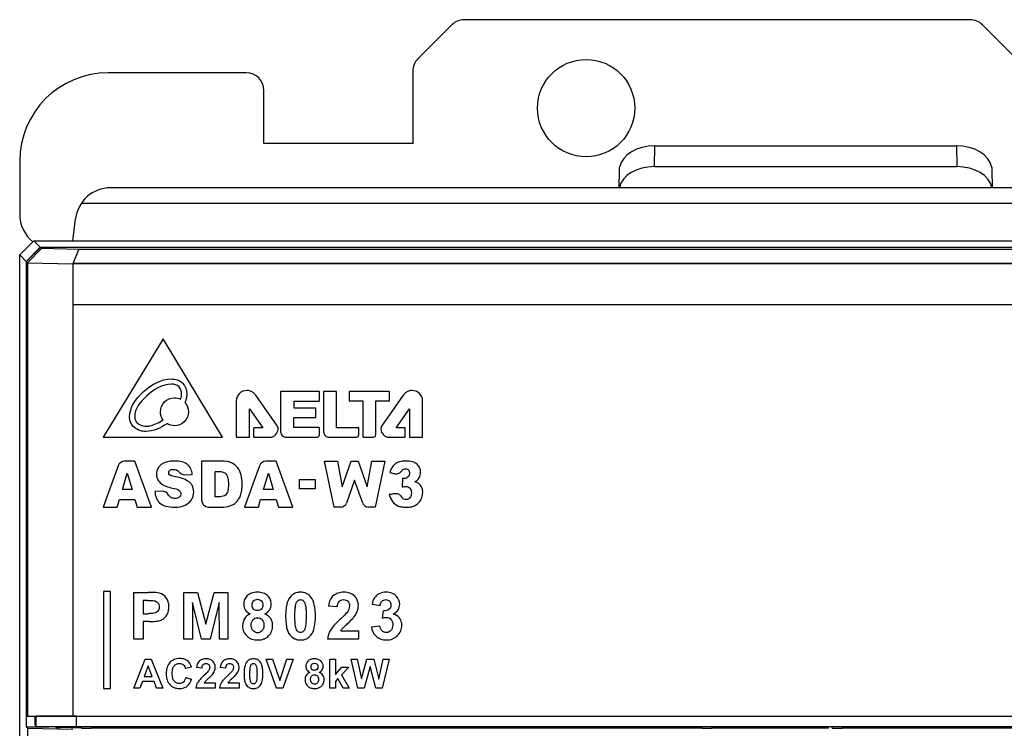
# Model space of a CAD drawing. Header units: millimetres. Extents: x 1895 to 2561, y -1570 to -291.
# Tile 43 of 61: x 1974 to 2029, y -598 to -558. Entities that reach past the tile are written whole.
import ezdxf

# ---------------------------------------------------------------- set-up
doc = ezdxf.new("R2010")
doc.units = ezdxf.units.MM
doc.header["$LTSCALE"] = 23.1
doc.layers.get('0').update_dxf_attribs({"linetype": 'CONTINUOUS'})
doc.layers.add('03___PRT_ALL_CURVES', color=7, linetype='CONTINUOUS')

msp = doc.modelspace()

# ---------------------------------------------------------------- linework, layer by layer
at = {"color": 0, "linetype": 'Continuous'}
for p, q in [((2027.54, -558.223), (1998.968, -558.223)), ((1998.261, -558.516), (1996.347, -560.43)), ((2030.161, -560.43), (2028.247, -558.516)), ((1986.654, -561.223), (1978.854, -561.223)), ((1996.054, -561.137), (1996.054, -565.223)), ((1987.654, -565.223), (1987.654, -562.223)), ((1996.054, -565.223), (1987.654, -565.223)), ((2009.713, -566.531), (2009.732, -565.357)), ((2009.732, -565.357), (2026.775, -565.357)), ((2026.775, -565.357), (2026.795, -566.531)), ((1973.854, -566.223), (1973.854, -569.223)), ((2007.715, -567.723), (2007.732, -566.708)), ((2009.713, -566.531), (2026.795, -566.531)), ((2028.776, -566.708), (2028.793, -567.723)), ((2034.716, -567.723), (1978.992, -567.723)), ((1977.336, -568.601), (2036.372, -568.601)), ((1976.854, -570.723), (1977.007, -569.479)), ((1973.854, -571.522), (1974.654, -570.723)), ((1975.018, -571.087), (1974.218, -571.886)), ((1975.033, -571.102), (1974.234, -571.902)), ((1975.09, -571.159), (1974.303, -571.963)), ((1974.654, -570.723), (1975.018, -571.087)), ((1974.654, -570.723), (2058.054, -570.723)), ((1975.018, -571.087), (2057.69, -571.087)), ((1975.09, -571.159), (1975.033, -571.102)), ((2057.675, -571.102), (1975.033, -571.102)), ((1977.19, -571.213), (1975.09, -571.159)), ((1976.873, -572.013), (1977.19, -571.213)), ((2055.518, -571.213), (1977.19, -571.213)), ((1973.854, -739.923), (1973.854, -571.522)), ((1973.854, -571.522), (1974.218, -571.886)), ((1974.218, -571.886), (1974.218, -598.189)), ((1974.234, -571.902), (1974.234, -597.605)), ((1974.303, -571.963), (1974.234, -571.902)), ((1974.299, -571.963), (1974.299, -597.6)), ((1974.3, -571.959), (1976.865, -572.019)), ((1976.873, -572.013), (1976.865, -572.019)), ((1976.865, -572.019), (1976.865, -597.596)), ((2055.843, -572.014), (1976.873, -572.013)), ((1974.234, -597.605), (1974.299, -597.6)), ((1974.299, -597.6), (1976.865, -597.596)), ((1974.793, -597.601), (1974.734, -597.605)), ((1974.734, -598.105), (1974.734, -597.605)), ((1977.068, -597.597), (1974.793, -597.601)), ((1974.793, -598.165), (1974.793, -597.601)), ((1976.865, -597.596), (2055.843, -597.596)), ((1977.068, -598.17), (1977.068, -597.597)), ((1977.068, -597.597), (2055.64, -597.597)), ((1974.218, -598.189), (1974.299, -598.27)), ((1974.218, -598.189), (1975.528, -598.189)), ((1974.299, -598.27), (1974.299, -739.481)), ((1974.299, -598.27), (1976.865, -598.336)), ((1974.734, -598.105), (1974.793, -598.165)), ((1974.793, -598.165), (1975.528, -598.183)), ((1975.528, -598.183), (1977.068, -598.17)), ((1975.528, -598.183), (2055.747, -598.183)), ((1975.931, -598.231), (1975.818, -598.189)), ((1975.931, -598.183), (1975.931, -598.231)), ((1976.171, -598.183), (1976.171, -598.245)), ((1977.342, -598.275), (1976.171, -598.245)), ((1977.068, -598.17), (2055.64, -598.17)), ((1977.342, -598.275), (1977.342, -598.183)), ((1977.9, -598.183), (1977.9, -598.281)), ((2012.399, -598.281), (1977.9, -598.281)), ((2012.399, -598.281), (2012.399, -598.183)), ((2012.948, -598.183), (2012.948, -598.275)), ((2013.154, -598.183), (2013.154, -598.273)), ((2019.554, -598.273), (2013.154, -598.273)), ((2019.554, -598.273), (2019.554, -598.183)), ((2019.76, -598.275), (2019.76, -598.183)), ((2020.309, -598.183), (2020.309, -598.281)), ((2054.808, -598.281), (2020.309, -598.281))]:
    msp.add_line(p, q, dxfattribs=at)
msp.add_circle((2005.854, -563.223), 2.75, dxfattribs=at)
for centre, radius, start, end in [((1998.968, -559.223), 1, 90, 135), ((2027.54, -559.223), 1, 45, 90), ((1997.054, -561.137), 1, 135, 180), ((1978.854, -566.223), 5, 90, 180), ((1986.654, -562.223), 1, 0, 90), ((1978.992, -569.723), 2, 90, 173), ((1975.854, -569.223), 2, 180, 231.1238)]:
    msp.add_arc(centre, radius, start, end, dxfattribs=at)
for centre, major_axis, ratio, start_param, end_param in [((2009.732, -566.716), (2, 0), 0.67939, 1.570796, 3.005272), ((2026.775, -566.716), (2, 0), 0.67939, 0.136321, 1.570796), ((2009.713, -567.89), (2, 0), 0.67939, 1.570796, 3.006925), ((2026.795, -567.89), (2, 0), 0.67939, 0.134667, 1.570796), ((1976.729, -598.23), (0.8, 0), 0.026186, -3.071779, -2.343105), ((1977.9, -598.26), (0.8, 0), 0.026186, -2.343105, -1.570796), ((2012.399, -598.26), (0.8, 0), 0.026186, -1.570796, -0.81434), ((2013.154, -598.281), (0.3, 0), 0.026186, 1.570796, 2.327253), ((2020.309, -598.26), (0.8, 0), 0.026186, -2.327253, -1.570796)]:
    msp.add_ellipse(centre, major_axis=major_axis, ratio=ratio, start_param=start_param, end_param=end_param, dxfattribs=at)
for points, knots in [([(2007.732, -566.708), (2007.733, -566.693), (2007.735, -566.634), (2007.742, -566.575), (2007.751, -566.531)], [0, 0, 0, 0, 0.258011, 1, 1, 1, 1]), ([(2028.757, -566.531), (2028.76, -566.546), (2028.77, -566.604), (2028.775, -566.663), (2028.776, -566.708)], [0, 0, 0, 0, 0.242377, 1, 1, 1, 1])]:
    msp.add_open_spline(points, degree=3, knots=knots, dxfattribs=at)
at = {"layer": '03___PRT_ALL_CURVES', "color": 0, "linetype": 'Continuous'}
for p, q in [((1976.865, -572.019), (1976.865, -574.32)), ((2055.843, -572.021), (1976.865, -572.019)), ((1976.865, -574.32), (2055.843, -574.321)), ((1981.95, -576.27), (1978.568, -581.828)), ((1985.315, -581.828), (1981.95, -576.27)), ((1987.828, -580.366), (1987.186, -579.456)), ((1988.589, -579.264), (1988.589, -581.525)), ((1990.754, -579.233), (1988.621, -579.233)), ((1990.785, -579.75), (1990.785, -579.264)), ((1991.021, -579.266), (1991.021, -581.516)), ((1991.727, -579.235), (1991.052, -579.235)), ((1991.758, -581.29), (1991.758, -579.266)), ((1992.463, -579.264), (1992.463, -579.745)), ((1994.713, -579.236), (1992.494, -579.233)), ((1994.745, -579.743), (1994.745, -579.267)), ((1995.523, -579.458), (1994.881, -580.368)), ((1986.092, -579.773), (1986.092, -580.673)), ((1989.354, -580.178), (1989.354, -579.782)), ((1989.354, -579.782), (1990.754, -579.782)), ((1992.494, -579.777), (1993.242, -579.777)), ((1993.242, -579.777), (1993.242, -581.791)), ((1993.974, -581.68), (1993.974, -579.774)), ((1993.974, -579.774), (1994.713, -579.774)), ((1996.616, -581.797), (1996.616, -579.774)), ((1980.06, -580.715), (1980.059, -580.676)), ((1980.353, -580.676), (1980.354, -580.702)), ((1986.092, -580.673), (1986.092, -581.795)), ((1986.843, -581.795), (1986.843, -580.226)), ((1986.843, -580.226), (1987.582, -581.288)), ((1988.373, -581.136), (1987.828, -580.366)), ((1990.56, -580.178), (1989.354, -580.178)), ((1990.592, -580.686), (1990.592, -580.208)), ((1994.881, -580.368), (1994.337, -581.137)), ((1995.127, -581.29), (1995.866, -580.228)), ((1995.866, -580.228), (1995.866, -581.797)), ((1980.927, -581.204), (1980.974, -581.206)), ((1982.16, -581.063), (1982.169, -581.056)), ((1989.35, -581.284), (1989.35, -580.717)), ((1989.35, -580.717), (1990.56, -580.717)), ((1980.974, -581.5), (1980.913, -581.499)), ((1987.071, -581.319), (1987.071, -581.795)), ((1987.582, -581.288), (1987.102, -581.288)), ((1990.754, -581.284), (1989.35, -581.284)), ((1990.785, -581.708), (1990.785, -581.315)), ((1992.983, -581.29), (1991.758, -581.29)), ((1993.015, -581.69), (1993.015, -581.321)), ((1995.607, -581.29), (1995.127, -581.29)), ((1995.638, -581.797), (1995.638, -581.321)), ((1978.568, -581.828), (1985.315, -581.828)), ((1986.123, -581.827), (1986.812, -581.827)), ((1987.102, -581.827), (1988.013, -581.827)), ((1988.914, -581.828), (1990.644, -581.828)), ((1991.331, -581.828), (1992.892, -581.828)), ((1993.274, -581.823), (1993.841, -581.823)), ((1994.695, -581.828), (1995.607, -581.828)), ((1995.897, -581.828), (1996.585, -581.828)), ((1979.42, -583.435), (1978.574, -585.78)), ((1980.359, -583.173), (1979.783, -583.173)), ((1981.299, -585.78), (1980.359, -583.173)), ((1984.12, -583.173), (1984.12, -585.376)), ((1985.269, -583.173), (1984.12, -583.173)), ((1987.398, -583.435), (1986.551, -585.78)), ((1988.337, -583.173), (1987.761, -583.173)), ((1989.277, -585.781), (1988.337, -583.173)), ((1991.623, -585.781), (1991.066, -583.173)), ((1991.066, -583.173), (1991.801, -583.173)), ((1991.801, -583.173), (1992.066, -584.633)), ((1992.066, -584.633), (1992.583, -583.173)), ((1992.583, -583.173), (1992.97, -583.173)), ((1992.97, -583.173), (1993.487, -584.633)), ((1993.487, -584.633), (1993.752, -583.173)), ((1993.752, -583.173), (1994.486, -583.173)), ((1994.486, -583.173), (1993.929, -585.781)), ((1979.654, -584.786), (1979.927, -583.849)), ((1979.927, -583.849), (1980.203, -584.786)), ((1983.191, -583.95), (1983.606, -583.925)), ((1984.893, -585.188), (1984.893, -583.764)), ((1984.893, -583.764), (1985.086, -583.764)), ((1987.632, -584.786), (1987.905, -583.849)), ((1987.905, -583.849), (1988.182, -584.786)), ((1989.653, -584.738), (1989.653, -584.216)), ((1989.653, -584.216), (1990.54, -584.216)), ((1990.54, -584.216), (1990.54, -584.738)), ((1992.776, -584.261), (1992.321, -585.546)), ((1993.231, -585.546), (1992.776, -584.261)), ((1995.472, -584.649), (1995.505, -584.148)), ((1980.203, -584.786), (1979.654, -584.786)), ((1981.883, -584.877), (1981.489, -584.903)), ((1982.295, -585.132), (1982.269, -585.093)), ((1988.182, -584.786), (1987.632, -584.786)), ((1990.54, -584.738), (1989.653, -584.738)), ((1979.363, -585.78), (1979.486, -585.35)), ((1979.486, -585.35), (1980.364, -585.35)), ((1980.364, -585.35), (1980.489, -585.78)), ((1985.083, -585.188), (1984.893, -585.188)), ((1987.341, -585.78), (1987.464, -585.35)), ((1987.464, -585.35), (1988.342, -585.35)), ((1988.342, -585.35), (1988.467, -585.781)), ((1978.574, -585.78), (1979.363, -585.78)), ((1980.489, -585.78), (1981.299, -585.78)), ((1984.508, -585.78), (1985.269, -585.78)), ((1986.551, -585.78), (1987.341, -585.78)), ((1988.467, -585.781), (1989.277, -585.781)), ((1991.998, -585.781), (1991.623, -585.781)), ((1993.929, -585.781), (1993.555, -585.781)), ((1978.591, -590.543), (1978.591, -596.038)), ((1978.991, -590.543), (1978.591, -590.543)), ((1978.991, -596.038), (1978.991, -590.543)), ((1980.298, -593.241), (1980.298, -590.604)), ((1980.298, -590.604), (1981.137, -590.604)), ((1983.122, -593.241), (1983.122, -590.604)), ((1983.122, -590.604), (1983.907, -590.604)), ((1983.907, -590.604), (1984.372, -592.402)), ((1984.372, -592.402), (1984.831, -590.604)), ((1984.831, -590.604), (1985.619, -590.604)), ((1985.619, -590.604), (1985.619, -593.241)), ((1980.823, -591.049), (1980.823, -591.801)), ((1981.075, -591.049), (1980.823, -591.049)), ((1983.608, -591.165), (1983.607, -593.241)), ((1984.117, -593.241), (1983.608, -591.165)), ((1985.132, -591.165), (1984.621, -593.241)), ((1985.134, -593.241), (1985.132, -591.165)), ((1980.823, -591.801), (1981.109, -591.801)), ((1991.799, -591.421), (1991.303, -591.371)), ((1994.213, -591.362), (1993.757, -591.283)), ((1994.358, -592.052), (1994.413, -591.642)), ((1980.823, -592.246), (1980.823, -593.241)), ((1981.163, -592.246), (1980.823, -592.246)), ((1991.998, -592.773), (1992.986, -592.773)), ((1992.986, -592.773), (1992.986, -593.241)), ((1993.721, -592.542), (1994.203, -592.482)), ((1980.823, -593.241), (1980.298, -593.241)), ((1983.607, -593.241), (1983.122, -593.241)), ((1984.621, -593.241), (1984.117, -593.241)), ((1985.619, -593.241), (1985.134, -593.241)), ((1992.986, -593.241), (1991.245, -593.241)), ((1980.298, -596.007), (1980.936, -594.365)), ((1980.936, -594.365), (1981.287, -594.365)), ((1981.287, -594.365), (1981.945, -596.007)), ((1988.36, -596.007), (1987.773, -594.365)), ((1987.773, -594.365), (1988.132, -594.365)), ((1988.132, -594.365), (1988.549, -595.58)), ((1988.549, -595.58), (1988.949, -594.365)), ((1989.302, -594.365), (1988.718, -596.007)), ((1988.949, -594.365), (1989.302, -594.365)), ((1991.376, -596.007), (1991.376, -594.365)), ((1991.376, -594.365), (1991.69, -594.365)), ((1991.69, -594.365), (1991.69, -595.236)), ((1992.957, -596.007), (1992.571, -594.365)), ((1992.571, -594.365), (1992.913, -594.365)), ((1992.913, -594.365), (1993.157, -595.493)), ((1993.157, -595.493), (1993.457, -594.365)), ((1993.457, -594.365), (1993.852, -594.365)), ((1993.852, -594.365), (1994.139, -595.512)), ((1994.139, -595.512), (1994.389, -594.365)), ((1994.722, -594.365), (1994.327, -596.007)), ((1994.389, -594.365), (1994.722, -594.365)), ((1981.109, -594.748), (1980.887, -595.356)), ((1981.337, -595.356), (1981.109, -594.748)), ((1983.556, -594.817), (1983.228, -594.895)), ((1984.153, -594.874), (1983.839, -594.843)), ((1985.496, -594.874), (1985.182, -594.843)), ((1991.69, -595.236), (1992.058, -594.817)), ((1992.445, -594.817), (1992.039, -595.252)), ((1992.058, -594.817), (1992.445, -594.817)), ((1993.648, -594.779), (1993.322, -596.007)), ((1993.972, -596.007), (1993.648, -594.779)), ((1980.786, -595.633), (1980.65, -596.007)), ((1981.445, -595.633), (1980.786, -595.633)), ((1980.887, -595.356), (1981.337, -595.356)), ((1981.587, -596.007), (1981.445, -595.633)), ((1983.239, -595.401), (1983.56, -595.5)), ((1984.279, -595.716), (1984.905, -595.716)), ((1984.905, -595.716), (1984.905, -596.007)), ((1985.622, -595.716), (1986.248, -595.716)), ((1986.248, -595.716), (1986.248, -596.007)), ((1991.835, -595.47), (1991.69, -595.626)), ((1991.69, -595.626), (1991.69, -596.007)), ((1992.136, -596.007), (1991.835, -595.47)), ((1992.039, -595.252), (1992.475, -596.007)), ((1978.591, -596.038), (1978.991, -596.038)), ((1980.65, -596.007), (1980.298, -596.007)), ((1981.945, -596.007), (1981.587, -596.007)), ((1984.905, -596.007), (1983.802, -596.007)), ((1986.248, -596.007), (1985.145, -596.007)), ((1988.718, -596.007), (1988.36, -596.007)), ((1991.69, -596.007), (1991.376, -596.007)), ((1992.475, -596.007), (1992.136, -596.007)), ((1993.322, -596.007), (1992.957, -596.007)), ((1994.327, -596.007), (1993.972, -596.007))]:
    msp.add_line(p, q, dxfattribs=at)
for centre, radius, start, end in [((1990.7, -581.701), 0.0851, 328.0374, 355.1809), ((1995.433, -583.82), 0.61, 122.9039, 128.2898)]:
    msp.add_arc(centre, radius, start, end, dxfattribs=at)
for points, knots in [([(1980.059, -580.676), (1980.065, -580.14), (1980.79, -579.129), (1981.835, -578.54), (1982.418, -578.532)], [0, 0, 0, 0, 0.478917, 1, 1, 1, 1]), ([(1982.426, -578.827), (1981.914, -578.826), (1981.029, -579.366), (1980.346, -580.218), (1980.353, -580.676)], [0, 0, 0, 0, 0.528202, 1, 1, 1, 1]), ([(1982.418, -578.532), (1982.646, -578.531), (1983.131, -578.682), (1983.351, -579.331), (1983.254, -579.712), (1983.188, -579.869)], [0, 0, 0, 0, 0.372959, 0.722599, 1, 1, 1, 1]), ([(1982.946, -579.681), (1982.98, -579.582), (1983.034, -579.343), (1982.905, -578.915), (1982.579, -578.827), (1982.426, -578.827)], [0, 0, 0, 0, 0.26473, 0.615369, 1, 1, 1, 1]), ([(1987.186, -579.456), (1987.151, -579.406), (1987.064, -579.309), (1986.89, -579.207), (1986.602, -579.155), (1986.219, -579.308), (1986.092, -579.622), (1986.092, -579.773)], [0, 0, 0, 0, 0.122867, 0.256978, 0.396503, 0.698215, 1, 1, 1, 1]), ([(1988.621, -579.233), (1988.613, -579.233), (1988.597, -579.24), (1988.589, -579.256), (1988.589, -579.264)], [0, 0, 0, 0, 0.498193, 1, 1, 1, 1]), ([(1990.785, -579.264), (1990.785, -579.256), (1990.778, -579.24), (1990.762, -579.233), (1990.754, -579.233)], [0, 0, 0, 0, 0.500116, 1, 1, 1, 1]), ([(1991.758, -579.266), (1991.758, -579.258), (1991.751, -579.241), (1991.735, -579.235), (1991.727, -579.235)], [0, 0, 0, 0, 0.510483, 1, 1, 1, 1]), ([(1992.494, -579.233), (1992.486, -579.233), (1992.47, -579.24), (1992.463, -579.256), (1992.463, -579.264)], [0, 0, 0, 0, 0.503029, 1, 1, 1, 1]), ([(1996.616, -579.774), (1996.616, -579.624), (1996.489, -579.309), (1996.107, -579.156), (1995.819, -579.209), (1995.645, -579.311), (1995.557, -579.407), (1995.523, -579.458)], [0, 0, 0, 0, 0.301541, 0.603351, 0.742489, 0.876782, 1, 1, 1, 1]), ([(1981.951, -580.848), (1981.857, -580.718), (1981.735, -580.348), (1981.974, -579.769), (1982.514, -579.548), (1982.838, -579.628), (1982.946, -579.681)], [0, 0, 0, 0, 0.234341, 0.529444, 0.824658, 1, 1, 1, 1]), ([(1983.188, -579.869), (1983.311, -580.008), (1983.465, -580.407), (1983.215, -581.01), (1982.649, -581.243), (1982.294, -581.136), (1982.169, -581.056)], [0, 0, 0, 0, 0.252154, 0.525737, 0.799194, 1, 1, 1, 1]), ([(1990.754, -579.782), (1990.762, -579.782), (1990.779, -579.775), (1990.785, -579.758), (1990.785, -579.75)], [0, 0, 0, 0, 0.483149, 1, 1, 1, 1]), ([(1992.463, -579.745), (1992.463, -579.754), (1992.469, -579.77), (1992.486, -579.777), (1992.494, -579.777)], [0, 0, 0, 0, 0.506695, 1, 1, 1, 1]), ([(1994.713, -579.774), (1994.722, -579.774), (1994.738, -579.768), (1994.745, -579.751), (1994.745, -579.743)], [0, 0, 0, 0, 0.50989, 1, 1, 1, 1]), ([(1980.354, -580.702), (1980.357, -580.816), (1980.477, -581.094), (1980.768, -581.196), (1980.927, -581.204)], [0, 0, 0, 0, 0.416638, 1, 1, 1, 1]), ([(1990.592, -580.208), (1990.592, -580.201), (1990.585, -580.184), (1990.568, -580.178), (1990.56, -580.178)], [0, 0, 0, 0, 0.491337, 1, 1, 1, 1]), ([(1990.56, -580.717), (1990.568, -580.717), (1990.585, -580.711), (1990.592, -580.694), (1990.592, -580.686)], [0, 0, 0, 0, 0.508663, 1, 1, 1, 1]), ([(1980.913, -581.499), (1980.679, -581.488), (1980.243, -581.317), (1980.067, -580.895), (1980.06, -580.715)], [0, 0, 0, 0, 0.564721, 1, 1, 1, 1]), ([(1980.974, -581.206), (1981.05, -581.206), (1981.399, -581.164), (1981.723, -581.001), (1981.951, -580.848)], [0, 0, 0, 0, 0.216392, 1, 1, 1, 1]), ([(1988.013, -581.827), (1988.22, -581.827), (1988.536, -581.505), (1988.423, -581.208), (1988.373, -581.136)], [0, 0, 0, 0, 0.701397, 1, 1, 1, 1]), ([(1994.337, -581.137), (1994.286, -581.209), (1994.173, -581.507), (1994.488, -581.828), (1994.695, -581.828)], [0, 0, 0, 0, 0.299565, 1, 1, 1, 1]), ([(1986.092, -581.795), (1986.092, -581.803), (1986.099, -581.82), (1986.115, -581.827), (1986.123, -581.827)], [0, 0, 0, 0, 0.505077, 1, 1, 1, 1]), ([(1986.812, -581.827), (1986.82, -581.827), (1986.836, -581.82), (1986.843, -581.803), (1986.843, -581.795)], [0, 0, 0, 0, 0.50175, 1, 1, 1, 1]), ([(1987.102, -581.288), (1987.094, -581.288), (1987.077, -581.294), (1987.071, -581.311), (1987.071, -581.319)], [0, 0, 0, 0, 0.499985, 1, 1, 1, 1]), ([(1987.071, -581.795), (1987.071, -581.803), (1987.077, -581.82), (1987.094, -581.827), (1987.102, -581.827)], [0, 0, 0, 0, 0.497667, 1, 1, 1, 1]), ([(1988.589, -581.525), (1988.589, -581.608), (1988.679, -581.767), (1988.839, -581.828), (1988.914, -581.828)], [0, 0, 0, 0, 0.525129, 1, 1, 1, 1]), ([(1990.644, -581.828), (1990.68, -581.828), (1990.732, -581.801), (1990.764, -581.76), (1990.772, -581.746)], [0, 0, 0, 0, 0.685199, 1, 1, 1, 1]), ([(1990.785, -581.315), (1990.785, -581.307), (1990.778, -581.291), (1990.762, -581.284), (1990.754, -581.284)], [0, 0, 0, 0, 0.507507, 1, 1, 1, 1]), ([(1991.021, -581.516), (1991.021, -581.604), (1991.097, -581.772), (1991.261, -581.828), (1991.331, -581.828)], [0, 0, 0, 0, 0.556504, 1, 1, 1, 1]), ([(1992.892, -581.828), (1992.925, -581.827), (1992.984, -581.783), (1993.012, -581.722), (1993.015, -581.69)], [0, 0, 0, 0, 0.506067, 1, 1, 1, 1]), ([(1993.015, -581.321), (1993.015, -581.313), (1993.008, -581.297), (1992.991, -581.29), (1992.983, -581.29)], [0, 0, 0, 0, 0.497672, 1, 1, 1, 1]), ([(1993.242, -581.791), (1993.242, -581.799), (1993.249, -581.816), (1993.266, -581.823), (1993.274, -581.823)], [0, 0, 0, 0, 0.507625, 1, 1, 1, 1]), ([(1993.841, -581.823), (1993.872, -581.822), (1993.946, -581.796), (1993.975, -581.719), (1993.974, -581.68)], [0, 0, 0, 0, 0.441266, 1, 1, 1, 1]), ([(1995.638, -581.321), (1995.638, -581.313), (1995.631, -581.297), (1995.615, -581.29), (1995.607, -581.29)], [0, 0, 0, 0, 0.492681, 1, 1, 1, 1]), ([(1995.607, -581.828), (1995.615, -581.828), (1995.631, -581.821), (1995.638, -581.805), (1995.638, -581.797)], [0, 0, 0, 0, 0.508303, 1, 1, 1, 1]), ([(1995.866, -581.797), (1995.866, -581.805), (1995.873, -581.821), (1995.889, -581.828), (1995.897, -581.828)], [0, 0, 0, 0, 0.495396, 1, 1, 1, 1]), ([(1996.585, -581.828), (1996.593, -581.828), (1996.609, -581.821), (1996.616, -581.805), (1996.616, -581.797)], [0, 0, 0, 0, 0.509775, 1, 1, 1, 1]), ([(1983.606, -583.925), (1983.581, -583.712), (1983.436, -583.366), (1982.992, -583.193), (1982.633, -583.165), (1982.293, -583.184), (1982.022, -583.255), (1981.821, -583.377), (1981.639, -583.582), (1981.573, -583.812), (1981.581, -583.973), (1981.584, -584.003)], [0, 0, 0, 0, 0.221878, 0.335257, 0.477612, 0.594849, 0.687548, 0.764808, 0.835847, 0.968322, 1, 1, 1, 1]), ([(1986.362, -583.963), (1986.324, -583.813), (1986.198, -583.528), (1985.802, -583.208), (1985.455, -583.173), (1985.269, -583.173)], [0, 0, 0, 0, 0.316378, 0.618814, 1, 1, 1, 1]), ([(1996.179, -584.348), (1996.275, -584.289), (1996.447, -584.143), (1996.525, -583.835), (1996.473, -583.559), (1996.31, -583.33), (1996.018, -583.189), (1995.671, -583.163), (1995.348, -583.19), (1995.166, -583.267), (1995.102, -583.308)], [0, 0, 0, 0, 0.139339, 0.266096, 0.373378, 0.479127, 0.601246, 0.76158, 0.905365, 1, 1, 1, 1]), ([(1981.584, -584.003), (1981.592, -584.064), (1981.631, -584.212), (1981.885, -584.546), (1982.244, -584.646), (1982.493, -584.704)], [0, 0, 0, 0, 0.150396, 0.371192, 1, 1, 1, 1]), ([(1982.577, -584.041), (1982.49, -584.023), (1982.346, -584.007), (1982.245, -583.831), (1982.336, -583.663), (1982.498, -583.637), (1982.608, -583.645), (1982.644, -583.653)], [0, 0, 0, 0, 0.314063, 0.456235, 0.63793, 0.87793, 1, 1, 1, 1]), ([(1982.644, -583.653), (1982.697, -583.664), (1982.767, -583.694), (1982.896, -583.861), (1983.056, -583.958), (1983.191, -583.95)], [0, 0, 0, 0, 0.248364, 0.358607, 1, 1, 1, 1]), ([(1985.086, -583.764), (1985.173, -583.764), (1985.332, -583.778), (1985.544, -583.908), (1985.637, -584.171), (1985.651, -584.457), (1985.641, -584.726), (1985.613, -584.879), (1985.589, -584.936)], [0, 0, 0, 0, 0.171998, 0.308616, 0.466413, 0.697737, 0.875917, 1, 1, 1, 1]), ([(1985.269, -585.78), (1985.425, -585.78), (1985.648, -585.748), (1985.92, -585.638), (1986.088, -585.504), (1986.232, -585.329), (1986.348, -585.105), (1986.414, -584.811), (1986.434, -584.422), (1986.405, -584.127), (1986.362, -583.963)], [0, 0, 0, 0, 0.186219, 0.26448, 0.349238, 0.43957, 0.534582, 0.648578, 0.796953, 1, 1, 1, 1]), ([(1994.768, -583.827), (1994.8, -583.832), (1994.902, -583.853), (1995.068, -583.898), (1995.289, -583.886), (1995.398, -583.781), (1995.435, -583.72)], [0, 0, 0, 0, 0.134549, 0.428653, 0.709063, 1, 1, 1, 1]), ([(1995.435, -583.72), (1995.443, -583.707), (1995.492, -583.641), (1995.641, -583.583), (1995.843, -583.658), (1995.898, -583.856), (1995.859, -583.981), (1995.827, -584.03)], [0, 0, 0, 0, 0.058144, 0.3055, 0.537306, 0.781089, 1, 1, 1, 1]), ([(1995.827, -584.03), (1995.818, -584.044), (1995.783, -584.087), (1995.705, -584.143), (1995.599, -584.162), (1995.532, -584.153), (1995.505, -584.148)], [0, 0, 0, 0, 0.136943, 0.451541, 0.771556, 1, 1, 1, 1]), ([(1982.613, -585.78), (1982.811, -585.78), (1983.18, -585.742), (1983.596, -585.393), (1983.722, -584.945), (1983.638, -584.587), (1983.464, -584.377), (1983.137, -584.164), (1982.817, -584.095), (1982.577, -584.041)], [0, 0, 0, 0, 0.192582, 0.347128, 0.498399, 0.623715, 0.688088, 0.760426, 1, 1, 1, 1]), ([(1996.592, -584.723), (1996.583, -584.693), (1996.539, -584.579), (1996.407, -584.422), (1996.249, -584.367), (1996.179, -584.348)], [0, 0, 0, 0, 0.158982, 0.622756, 1, 1, 1, 1]), ([(1981.489, -584.903), (1981.498, -585.022), (1981.55, -585.251), (1981.745, -585.567), (1982.131, -585.764), (1982.438, -585.78), (1982.613, -585.78)], [0, 0, 0, 0, 0.223363, 0.433804, 0.67162, 1, 1, 1, 1]), ([(1982.52, -585.275), (1982.49, -585.269), (1982.404, -585.241), (1982.331, -585.18), (1982.295, -585.132)], [0, 0, 0, 0, 0.330222, 1, 1, 1, 1]), ([(1982.493, -584.704), (1982.626, -584.734), (1982.848, -584.761), (1982.994, -585.027), (1982.877, -585.25), (1982.677, -585.293), (1982.554, -585.282), (1982.52, -585.275)], [0, 0, 0, 0, 0.351001, 0.516943, 0.689069, 0.910718, 1, 1, 1, 1]), ([(1985.589, -584.936), (1985.556, -585.014), (1985.422, -585.193), (1985.199, -585.188), (1985.083, -585.188)], [0, 0, 0, 0, 0.420045, 1, 1, 1, 1]), ([(1994.734, -585.072), (1994.77, -585.211), (1994.872, -585.47), (1995.152, -585.698), (1995.439, -585.772), (1995.703, -585.787), (1995.975, -585.768), (1996.284, -585.664), (1996.552, -585.376), (1996.639, -585.012), (1996.613, -584.792), (1996.592, -584.723)], [0, 0, 0, 0, 0.146995, 0.276532, 0.35222, 0.447818, 0.546957, 0.629519, 0.777532, 0.926199, 1, 1, 1, 1]), ([(1995.439, -585.209), (1995.405, -585.146), (1995.301, -585.034), (1995.07, -585.009), (1994.888, -585.05), (1994.771, -585.068), (1994.734, -585.072)], [0, 0, 0, 0, 0.277285, 0.543608, 0.854279, 1, 1, 1, 1]), ([(1995.472, -584.649), (1995.539, -584.628), (1995.685, -584.581), (1995.894, -584.661), (1995.972, -584.827), (1995.993, -585.017), (1995.948, -585.234), (1995.816, -585.323), (1995.764, -585.34)], [0, 0, 0, 0, 0.176953, 0.381016, 0.491801, 0.624207, 0.867018, 1, 1, 1, 1]), ([(1995.764, -585.34), (1995.738, -585.349), (1995.637, -585.367), (1995.507, -585.314), (1995.451, -585.232), (1995.439, -585.209)], [0, 0, 0, 0, 0.21163, 0.792118, 1, 1, 1, 1]), ([(1981.759, -590.643), (1981.628, -590.607), (1981.417, -590.608), (1981.21, -590.604), (1981.137, -590.604)], [0, 0, 0, 0, 0.650699, 1, 1, 1, 1]), ([(1981.163, -592.246), (1981.268, -592.246), (1981.448, -592.241), (1981.678, -592.222), (1981.847, -592.165), (1982.033, -592.057), (1982.188, -591.873), (1982.27, -591.631), (1982.289, -591.394), (1982.262, -591.136), (1982.116, -590.832), (1981.905, -590.682), (1981.759, -590.643)], [0, 0, 0, 0, 0.120319, 0.209041, 0.264513, 0.324264, 0.455246, 0.530529, 0.616858, 0.727791, 0.825574, 1, 1, 1, 1]), ([(1986.877, -590.669), (1986.816, -590.698), (1986.685, -590.786), (1986.54, -590.996), (1986.488, -591.287), (1986.567, -591.617), (1986.766, -591.767), (1986.876, -591.815)], [0, 0, 0, 0, 0.139178, 0.325136, 0.517313, 0.747767, 1, 1, 1, 1]), ([(1987.704, -591.815), (1987.808, -591.768), (1988, -591.617), (1988.084, -591.291), (1988.03, -590.995), (1987.867, -590.762), (1987.656, -590.641), (1987.455, -590.596), (1987.285, -590.585), (1987.115, -590.596), (1986.978, -590.626), (1986.902, -590.657), (1986.877, -590.669)], [0, 0, 0, 0, 0.151524, 0.301976, 0.423546, 0.541488, 0.667278, 0.737048, 0.814333, 0.892153, 0.962279, 1, 1, 1, 1]), ([(1989.718, -590.589), (1989.688, -590.589), (1989.628, -590.591), (1989.515, -590.608), (1989.33, -590.666), (1989.072, -590.879), (1988.942, -591.234), (1988.885, -591.603), (1988.873, -591.936), (1988.885, -592.268), (1988.933, -592.63), (1989.059, -592.986), (1989.318, -593.202), (1989.54, -593.278), (1989.657, -593.289), (1989.717, -593.289)], [0, 0, 0, 0, 0.025564, 0.049908, 0.095975, 0.186314, 0.318325, 0.401734, 0.49878, 0.596961, 0.679789, 0.804824, 0.902089, 0.9498, 1, 1, 1, 1]), ([(1989.717, -593.289), (1989.777, -593.289), (1989.893, -593.279), (1990.107, -593.212), (1990.365, -592.998), (1990.495, -592.642), (1990.552, -592.273), (1990.564, -591.939), (1990.552, -591.606), (1990.496, -591.237), (1990.365, -590.882), (1990.108, -590.667), (1989.922, -590.608), (1989.809, -590.591), (1989.749, -590.589), (1989.718, -590.589)], [0, 0, 0, 0, 0.050144, 0.096212, 0.186544, 0.318811, 0.402541, 0.500043, 0.597586, 0.68121, 0.812696, 0.903836, 0.950053, 0.974428, 1, 1, 1, 1]), ([(1992.724, -592.003), (1992.804, -591.899), (1992.908, -591.738), (1992.975, -591.499), (1993.006, -591.195), (1992.862, -590.827), (1992.553, -590.647), (1992.34, -590.596), (1992.168, -590.585), (1991.999, -590.596), (1991.797, -590.64), (1991.616, -590.726), (1991.519, -590.828), (1991.493, -590.861)], [0, 0, 0, 0, 0.144798, 0.208473, 0.273083, 0.483144, 0.595782, 0.657026, 0.724245, 0.786333, 0.844255, 0.953466, 1, 1, 1, 1]), ([(1994.118, -590.699), (1994.032, -590.749), (1993.851, -590.913), (1993.784, -591.149), (1993.757, -591.283)], [0, 0, 0, 0, 0.415535, 1, 1, 1, 1]), ([(1994.951, -591.825), (1995.059, -591.765), (1995.254, -591.616), (1995.373, -591.217), (1995.205, -590.842), (1994.936, -590.656), (1994.726, -590.598), (1994.483, -590.578), (1994.27, -590.617), (1994.135, -590.689), (1994.118, -590.699)], [0, 0, 0, 0, 0.162765, 0.306314, 0.51599, 0.653382, 0.724455, 0.801011, 0.974299, 1, 1, 1, 1]), ([(1981.075, -591.049), (1981.153, -591.049), (1981.278, -591.052), (1981.445, -591.06), (1981.569, -591.102), (1981.666, -591.18), (1981.731, -591.292), (1981.753, -591.45), (1981.713, -591.604), (1981.616, -591.711), (1981.507, -591.773), (1981.332, -591.797), (1981.194, -591.801), (1981.109, -591.801)], [0, 0, 0, 0, 0.136793, 0.218882, 0.29065, 0.361145, 0.432908, 0.510569, 0.635251, 0.69592, 0.758182, 0.850146, 1, 1, 1, 1]), ([(1986.98, -591.306), (1986.981, -591.223), (1987.02, -591.094), (1987.164, -591.002), (1987.326, -590.977), (1987.497, -591.034), (1987.584, -591.178), (1987.595, -591.265), (1987.595, -591.313), (1987.595, -591.317)], [0, 0, 0, 0, 0.247263, 0.366686, 0.498008, 0.73743, 0.856507, 0.988071, 1, 1, 1, 1]), ([(1989.718, -592.869), (1989.661, -592.869), (1989.565, -592.835), (1989.486, -592.712), (1989.433, -592.549), (1989.413, -592.356), (1989.403, -592.142), (1989.401, -591.939), (1989.403, -591.735), (1989.414, -591.513), (1989.437, -591.319), (1989.487, -591.157), (1989.552, -591.067), (1989.632, -591.017), (1989.69, -591.009), (1989.718, -591.009)], [0, 0, 0, 0, 0.078099, 0.128148, 0.19979, 0.315876, 0.39897, 0.499018, 0.59957, 0.684625, 0.808757, 0.872298, 0.919985, 0.960314, 1, 1, 1, 1]), ([(1989.718, -591.009), (1989.733, -591.009), (1989.761, -591.011), (1989.817, -591.024), (1989.886, -591.068), (1989.951, -591.167), (1990.003, -591.33), (1990.024, -591.523), (1990.034, -591.737), (1990.036, -591.94), (1990.033, -592.144), (1990.023, -592.365), (1990, -592.559), (1989.949, -592.721), (1989.87, -592.835), (1989.777, -592.869), (1989.718, -592.869)], [0, 0, 0, 0, 0.020133, 0.039633, 0.080038, 0.130187, 0.201977, 0.318021, 0.401018, 0.500878, 0.601565, 0.686553, 0.81006, 0.873635, 0.921151, 1, 1, 1, 1]), ([(1991.799, -591.421), (1991.806, -591.31), (1991.836, -591.137), (1992.013, -591.021), (1992.151, -591.002), (1992.289, -591.02), (1992.449, -591.12), (1992.489, -591.271), (1992.486, -591.372), (1992.486, -591.379)], [0, 0, 0, 0, 0.286489, 0.397587, 0.519024, 0.640391, 0.748346, 0.984437, 1, 1, 1, 1]), ([(1994.213, -591.362), (1994.224, -591.268), (1994.282, -591.083), (1994.534, -590.979), (1994.733, -591.049), (1994.815, -591.182), (1994.827, -591.278), (1994.824, -591.336), (1994.822, -591.354)], [0, 0, 0, 0, 0.278201, 0.507388, 0.723363, 0.830525, 0.948891, 1, 1, 1, 1]), ([(1986.876, -591.815), (1986.745, -591.872), (1986.509, -592.062), (1986.419, -592.469), (1986.484, -592.84), (1986.698, -593.109), (1986.988, -593.262), (1987.26, -593.296), (1987.485, -593.28), (1987.61, -593.248), (1987.672, -593.223), (1987.683, -593.218)], [0, 0, 0, 0, 0.168979, 0.329575, 0.469468, 0.602084, 0.720331, 0.848976, 0.920315, 0.98614, 1, 1, 1, 1]), ([(1987.595, -591.317), (1987.594, -591.358), (1987.582, -591.44), (1987.518, -591.547), (1987.412, -591.616), (1987.286, -591.634), (1987.161, -591.616), (1987.055, -591.549), (1986.991, -591.438), (1986.979, -591.353), (1986.98, -591.306)], [0, 0, 0, 0, 0.125958, 0.247385, 0.366094, 0.496008, 0.624038, 0.74184, 0.861605, 1, 1, 1, 1]), ([(1987.683, -593.218), (1987.77, -593.181), (1987.939, -593.066), (1988.113, -592.797), (1988.157, -592.506), (1988.128, -592.256), (1988.012, -591.999), (1987.833, -591.867), (1987.704, -591.815)], [0, 0, 0, 0, 0.159706, 0.3381, 0.52925, 0.648734, 0.763022, 1, 1, 1, 1]), ([(1992.384, -591.67), (1992.312, -591.777), (1992.165, -591.914), (1992.023, -592.054), (1991.972, -592.102)], [0, 0, 0, 0, 0.646834, 1, 1, 1, 1]), ([(1994.822, -591.354), (1994.818, -591.384), (1994.8, -591.459), (1994.689, -591.613), (1994.519, -591.645), (1994.413, -591.642)], [0, 0, 0, 0, 0.167886, 0.415834, 1, 1, 1, 1]), ([(1995.434, -592.355), (1995.429, -592.312), (1995.405, -592.201), (1995.286, -591.973), (1995.087, -591.854), (1994.951, -591.825)], [0, 0, 0, 0, 0.169303, 0.44909, 1, 1, 1, 1]), ([(1986.933, -592.437), (1986.933, -592.413), (1986.936, -592.363), (1986.959, -592.267), (1987.013, -592.153), (1987.131, -592.045), (1987.287, -592.02), (1987.439, -592.046), (1987.561, -592.138), (1987.64, -592.277), (1987.653, -592.394), (1987.653, -592.46), (1987.653, -592.468)], [0, 0, 0, 0, 0.059456, 0.118364, 0.238617, 0.357713, 0.487636, 0.604753, 0.72016, 0.842556, 0.979484, 1, 1, 1, 1]), ([(1991.972, -592.102), (1991.852, -592.216), (1991.652, -592.415), (1991.417, -592.707), (1991.293, -592.977), (1991.254, -593.153), (1991.245, -593.241)], [0, 0, 0, 0, 0.360078, 0.612092, 0.807656, 1, 1, 1, 1]), ([(1991.998, -592.773), (1992.011, -592.749), (1992.043, -592.7), (1992.111, -592.616), (1992.232, -592.496), (1992.333, -592.401), (1992.398, -592.34)], [0, 0, 0, 0, 0.139591, 0.293933, 0.550965, 1, 1, 1, 1]), ([(1992.398, -592.34), (1992.492, -592.253), (1992.605, -592.145), (1992.707, -592.025), (1992.724, -592.003)], [0, 0, 0, 0, 0.819546, 1, 1, 1, 1]), ([(1993.721, -592.542), (1993.743, -592.741), (1993.888, -593.047), (1994.251, -593.259), (1994.523, -593.297), (1994.747, -593.279), (1994.968, -593.218), (1995.204, -593.06), (1995.4, -592.783), (1995.447, -592.529), (1995.438, -592.387), (1995.434, -592.355)], [0, 0, 0, 0, 0.226238, 0.340111, 0.462082, 0.529008, 0.592324, 0.717674, 0.840999, 0.963928, 1, 1, 1, 1]), ([(1994.358, -592.052), (1994.432, -592.031), (1994.553, -592.001), (1994.724, -592.032), (1994.84, -592.123), (1994.918, -592.261), (1994.937, -592.432), (1994.916, -592.606), (1994.829, -592.771), (1994.716, -592.84), (1994.648, -592.858)], [0, 0, 0, 0, 0.166911, 0.265872, 0.366927, 0.476789, 0.602252, 0.735289, 0.851353, 1, 1, 1, 1]), ([(1987.653, -592.468), (1987.651, -592.524), (1987.637, -592.631), (1987.545, -592.816), (1987.342, -592.905), (1987.152, -592.862), (1987.026, -592.771), (1986.962, -592.649), (1986.937, -592.534), (1986.932, -592.471), (1986.933, -592.437)], [0, 0, 0, 0, 0.132441, 0.259026, 0.482591, 0.598804, 0.717943, 0.846686, 0.919551, 1, 1, 1, 1]), ([(1994.648, -592.858), (1994.622, -592.865), (1994.505, -592.881), (1994.281, -592.787), (1994.215, -592.585), (1994.203, -592.482)], [0, 0, 0, 0, 0.120603, 0.521735, 1, 1, 1, 1]), ([(1983.556, -594.817), (1983.524, -594.705), (1983.43, -594.514), (1983.169, -594.36), (1982.885, -594.32), (1982.584, -594.367), (1982.32, -594.55), (1982.187, -594.787), (1982.137, -595.011), (1982.126, -595.196), (1982.136, -595.367), (1982.159, -595.471), (1982.172, -595.514)], [0, 0, 0, 0, 0.138845, 0.240743, 0.351636, 0.478568, 0.598073, 0.724516, 0.79472, 0.872412, 0.94621, 1, 1, 1, 1]), ([(1984.279, -595.716), (1984.288, -595.701), (1984.308, -595.67), (1984.352, -595.618), (1984.428, -595.543), (1984.535, -595.444), (1984.648, -595.34), (1984.744, -595.235), (1984.814, -595.134), (1984.884, -594.997), (1984.932, -594.769), (1984.826, -594.503), (1984.597, -594.372), (1984.389, -594.347), (1984.185, -594.372), (1984.056, -594.432), (1984.004, -594.478), (1983.999, -594.483)], [0, 0, 0, 0, 0.022396, 0.047189, 0.08859, 0.160962, 0.236709, 0.288663, 0.345426, 0.395173, 0.488499, 0.642323, 0.725659, 0.820762, 0.909694, 0.99058, 1, 1, 1, 1]), ([(1985.622, -595.716), (1985.631, -595.701), (1985.651, -595.67), (1985.694, -595.618), (1985.77, -595.543), (1985.878, -595.444), (1985.99, -595.34), (1986.086, -595.235), (1986.157, -595.134), (1986.227, -594.997), (1986.275, -594.769), (1986.169, -594.503), (1985.939, -594.372), (1985.731, -594.347), (1985.528, -594.372), (1985.399, -594.432), (1985.346, -594.478), (1985.341, -594.483)], [0, 0, 0, 0, 0.022396, 0.047189, 0.08859, 0.160962, 0.236709, 0.288663, 0.345426, 0.395173, 0.488499, 0.642323, 0.725659, 0.820762, 0.909694, 0.99058, 1, 1, 1, 1]), ([(1987.06, -594.356), (1987.022, -594.356), (1986.949, -594.362), (1986.814, -594.403), (1986.651, -594.536), (1986.567, -594.757), (1986.532, -594.987), (1986.524, -595.194), (1986.531, -595.401), (1986.562, -595.627), (1986.642, -595.848), (1986.836, -596.008), (1986.984, -596.036), (1987.059, -596.037)], [0, 0, 0, 0, 0.050462, 0.097033, 0.187865, 0.319572, 0.402565, 0.499075, 0.596732, 0.679147, 0.803836, 0.901602, 1, 1, 1, 1]), ([(1987.059, -596.037), (1987.132, -596.037), (1987.275, -596.013), (1987.469, -595.857), (1987.552, -595.634), (1987.588, -595.404), (1987.596, -595.196), (1987.588, -594.989), (1987.553, -594.759), (1987.469, -594.537), (1987.306, -594.404), (1987.17, -594.362), (1987.098, -594.356), (1987.06, -594.356)], [0, 0, 0, 0, 0.09675, 0.187568, 0.319498, 0.402807, 0.499777, 0.596817, 0.680039, 0.811195, 0.902813, 0.949524, 1, 1, 1, 1]), ([(1990.247, -594.406), (1990.209, -594.424), (1990.08, -594.508), (1989.986, -594.738), (1990.052, -594.997), (1990.177, -595.089), (1990.247, -595.119)], [0, 0, 0, 0, 0.141427, 0.513028, 0.744353, 1, 1, 1, 1]), ([(1990.772, -595.119), (1990.838, -595.09), (1990.958, -594.997), (1991.029, -594.74), (1990.925, -594.489), (1990.708, -594.37), (1990.506, -594.348), (1990.347, -594.365), (1990.264, -594.398), (1990.247, -594.406)], [0, 0, 0, 0, 0.152657, 0.302777, 0.53668, 0.663757, 0.812367, 0.961898, 1, 1, 1, 1]), ([(1990.313, -594.802), (1990.314, -594.75), (1990.348, -594.641), (1990.509, -594.588), (1990.668, -594.642), (1990.703, -594.75), (1990.703, -594.806), (1990.703, -594.808)], [0, 0, 0, 0, 0.248747, 0.498943, 0.743116, 0.990338, 1, 1, 1, 1]), ([(1983.239, -595.401), (1983.217, -595.498), (1983.145, -595.684), (1982.9, -595.768), (1982.708, -595.729), (1982.564, -595.619), (1982.499, -595.465), (1982.475, -595.312), (1982.469, -595.177), (1982.475, -595.052), (1982.487, -594.976), (1982.494, -594.945)], [0, 0, 0, 0, 0.190349, 0.34557, 0.451607, 0.555672, 0.680747, 0.759844, 0.852137, 0.939569, 1, 1, 1, 1]), ([(1982.494, -594.945), (1982.496, -594.937), (1982.513, -594.867), (1982.567, -594.748), (1982.713, -594.639), (1982.903, -594.604), (1983.126, -594.666), (1983.21, -594.818), (1983.228, -594.895)], [0, 0, 0, 0, 0.023182, 0.211014, 0.371698, 0.537289, 0.769241, 1, 1, 1, 1]), ([(1984.153, -594.874), (1984.158, -594.805), (1984.185, -594.662), (1984.376, -594.598), (1984.555, -594.654), (1984.592, -594.784), (1984.588, -594.851), (1984.588, -594.858)], [0, 0, 0, 0, 0.283522, 0.511656, 0.737043, 0.970813, 1, 1, 1, 1]), ([(1984.524, -595.029), (1984.478, -595.095), (1984.385, -595.181), (1984.296, -595.268), (1984.263, -595.298)], [0, 0, 0, 0, 0.646616, 1, 1, 1, 1]), ([(1985.496, -594.874), (1985.5, -594.805), (1985.527, -594.662), (1985.718, -594.598), (1985.898, -594.654), (1985.934, -594.784), (1985.931, -594.851), (1985.93, -594.858)], [0, 0, 0, 0, 0.283522, 0.511656, 0.737043, 0.970813, 1, 1, 1, 1]), ([(1985.867, -595.029), (1985.821, -595.095), (1985.728, -595.181), (1985.638, -595.268), (1985.606, -595.298)], [0, 0, 0, 0, 0.646616, 1, 1, 1, 1]), ([(1987.06, -595.775), (1987.023, -595.775), (1986.963, -595.755), (1986.912, -595.678), (1986.879, -595.576), (1986.866, -595.456), (1986.86, -595.323), (1986.859, -595.196), (1986.86, -595.069), (1986.867, -594.931), (1986.881, -594.81), (1986.913, -594.709), (1986.954, -594.653), (1987.005, -594.622), (1987.042, -594.617), (1987.06, -594.617)], [0, 0, 0, 0, 0.078956, 0.129125, 0.200671, 0.316393, 0.399205, 0.498906, 0.599127, 0.683904, 0.80765, 0.871184, 0.918972, 0.959726, 1, 1, 1, 1]), ([(1987.06, -594.617), (1987.078, -594.617), (1987.114, -594.622), (1987.166, -594.654), (1987.207, -594.715), (1987.24, -594.817), (1987.254, -594.938), (1987.259, -595.071), (1987.261, -595.197), (1987.259, -595.324), (1987.252, -595.462), (1987.238, -595.583), (1987.206, -595.683), (1987.155, -595.754), (1987.096, -595.775), (1987.06, -595.775)], [0, 0, 0, 0, 0.040012, 0.080811, 0.131064, 0.202732, 0.318483, 0.401214, 0.500744, 0.601081, 0.685779, 0.808898, 0.872393, 0.920044, 1, 1, 1, 1]), ([(1990.247, -595.119), (1990.164, -595.154), (1990.016, -595.272), (1989.936, -595.592), (1990.069, -595.895), (1990.319, -596.02), (1990.525, -596.046), (1990.684, -596.025), (1990.765, -595.99), (1990.779, -595.983)], [0, 0, 0, 0, 0.168196, 0.326544, 0.588428, 0.706532, 0.835495, 0.972357, 1, 1, 1, 1]), ([(1990.703, -594.808), (1990.702, -594.861), (1990.667, -594.967), (1990.507, -595.02), (1990.375, -594.977), (1990.319, -594.885), (1990.312, -594.832), (1990.313, -594.802)], [0, 0, 0, 0, 0.246121, 0.494257, 0.739798, 0.860885, 1, 1, 1, 1]), ([(1990.779, -595.983), (1990.826, -595.961), (1990.924, -595.892), (1991.03, -595.731), (1991.067, -595.509), (1991.006, -595.26), (1990.853, -595.152), (1990.772, -595.119)], [0, 0, 0, 0, 0.143883, 0.326313, 0.520856, 0.756254, 1, 1, 1, 1]), ([(1982.172, -595.514), (1982.175, -595.525), (1982.21, -595.633), (1982.32, -595.822), (1982.575, -596.001), (1982.859, -596.047), (1983.114, -596.016), (1983.402, -595.877), (1983.519, -595.652), (1983.56, -595.5)], [0, 0, 0, 0, 0.017938, 0.182563, 0.338962, 0.501056, 0.631068, 0.747769, 1, 1, 1, 1]), ([(1984.263, -595.298), (1984.187, -595.369), (1984.061, -595.493), (1983.912, -595.674), (1983.833, -595.842), (1983.808, -595.952), (1983.802, -596.007)], [0, 0, 0, 0, 0.361243, 0.613499, 0.808539, 1, 1, 1, 1]), ([(1985.606, -595.298), (1985.53, -595.369), (1985.403, -595.493), (1985.254, -595.674), (1985.175, -595.842), (1985.151, -595.952), (1985.145, -596.007)], [0, 0, 0, 0, 0.361243, 0.613499, 0.808539, 1, 1, 1, 1]), ([(1990.283, -595.506), (1990.283, -595.491), (1990.285, -595.46), (1990.299, -595.399), (1990.334, -595.329), (1990.409, -595.263), (1990.536, -595.24), (1990.666, -595.293), (1990.731, -595.407), (1990.739, -595.48), (1990.739, -595.521), (1990.739, -595.526)], [0, 0, 0, 0, 0.060298, 0.120208, 0.23866, 0.35858, 0.490437, 0.720191, 0.84279, 0.979425, 1, 1, 1, 1]), ([(1990.739, -595.526), (1990.738, -595.56), (1990.729, -595.628), (1990.67, -595.743), (1990.513, -595.812), (1990.356, -595.741), (1990.302, -595.638), (1990.286, -595.567), (1990.283, -595.527), (1990.283, -595.506)], [0, 0, 0, 0, 0.131962, 0.258763, 0.484977, 0.718011, 0.847017, 0.919771, 1, 1, 1, 1])]:
    msp.add_open_spline(points, degree=3, knots=knots, dxfattribs=at)
for points in [[(1991.052, -579.235), (1991.038, -579.235), (1991.021, -579.251), (1991.021, -579.266)], [(1994.745, -579.267), (1994.745, -579.252), (1994.728, -579.236), (1994.713, -579.236)], [(1982.16, -581.063), (1981.814, -581.303), (1981.395, -581.499), (1980.974, -581.5)], [(1979.783, -583.173), (1979.634, -583.173), (1979.471, -583.294), (1979.42, -583.435)], [(1987.761, -583.173), (1987.612, -583.173), (1987.449, -583.295), (1987.398, -583.435)], [(1995.055, -583.342), (1994.908, -583.458), (1994.811, -583.644), (1994.768, -583.827)], [(1982.269, -585.093), (1982.197, -584.964), (1982.03, -584.868), (1981.883, -584.877)], [(1984.12, -585.376), (1984.12, -585.563), (1984.321, -585.78), (1984.508, -585.78)], [(1991.998, -585.781), (1992.131, -585.781), (1992.277, -585.671), (1992.321, -585.546)], [(1993.231, -585.546), (1993.276, -585.671), (1993.422, -585.781), (1993.555, -585.781)], [(1991.493, -590.861), (1991.381, -591.003), (1991.322, -591.193), (1991.303, -591.371)], [(1992.486, -591.379), (1992.48, -591.484), (1992.44, -591.584), (1992.384, -591.67)], [(1983.999, -594.483), (1983.903, -594.572), (1983.853, -594.713), (1983.839, -594.843)], [(1985.341, -594.483), (1985.246, -594.572), (1985.196, -594.713), (1985.182, -594.843)], [(1984.588, -594.858), (1984.582, -594.92), (1984.558, -594.978), (1984.524, -595.029)], [(1985.93, -594.858), (1985.925, -594.92), (1985.9, -594.978), (1985.867, -595.029)]]:
    msp.add_open_spline(points, degree=3, dxfattribs=at)

doc.saveas('drawing.dxf')
